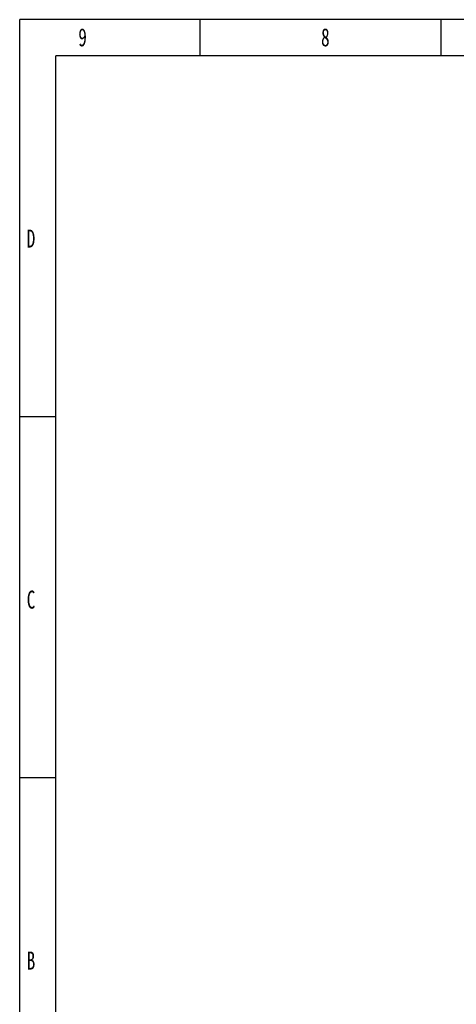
# Model space of a CAD drawing. Header units: millimetres. Extents: x 3463 to 5556, y 393 to 1873.
# Tile 2 of 13: x 3463 to 3889, y 912 to 1873. Entities that reach past the tile are written whole.
import ezdxf

# ---------------------------------------------------------------- set-up
doc = ezdxf.new("R2010")
doc.units = ezdxf.units.MM
doc.styles.add('样式 1', font='SimSun.ttf', dxfattribs={"width": 0.7, "height": 2.5})

# ---------------------------------------------------------------- blocks, each defined once
blk = doc.blocks.new('图框')
at = {"lineweight": -3}
for p, q in [((2267.3, 1603.2), (0, 1603.2)), ((0, 0), (0, 1603.2)), ((190.9, 1565), (190.9, 1603.2)), ((445.6, 1565), (445.6, 1603.2)), ((2229.1, 1565), (38.2, 1565)), ((38.2, 38.2), (38.2, 1565)), ((38.2, 1183.3), (0, 1183.3)), ((38.2, 801.6), (0, 801.6))]:
    blk.add_line(p, q, dxfattribs=at)
at = {"lineweight": -3, "attachment_point": 1, "style": '样式 1'}
for s, insert, char_height, width in [('9', (61.9, 1594.1), 19.1, 9.969), ('8', (318.5, 1594.1), 19.1, 9.306), ('{\\fSimSun|b0|i0|c134|p2;D}', (7.4, 1381.3), 19.085, 9.189), ('{\\fSimSun|b0|i0|c134|p2;C}', (7.4, 999.6), 19.085, 9.189), ('{\\fSimSun|b0|i0|c134|p2;B}', (7.4, 617.9), 19.085, 9.189)]:
    blk.add_mtext(s, dxfattribs=dict(at, insert=insert, char_height=char_height, width=width))

msp = doc.modelspace()

# ---------------------------------------------------------------- block references
at = {"xscale": 0.9233813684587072, "yscale": 0.9233813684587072, "zscale": 0.9233813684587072}
msp.add_blockref('图框', (3462.611, 393.054), dxfattribs=at)

doc.saveas('drawing.dxf')
